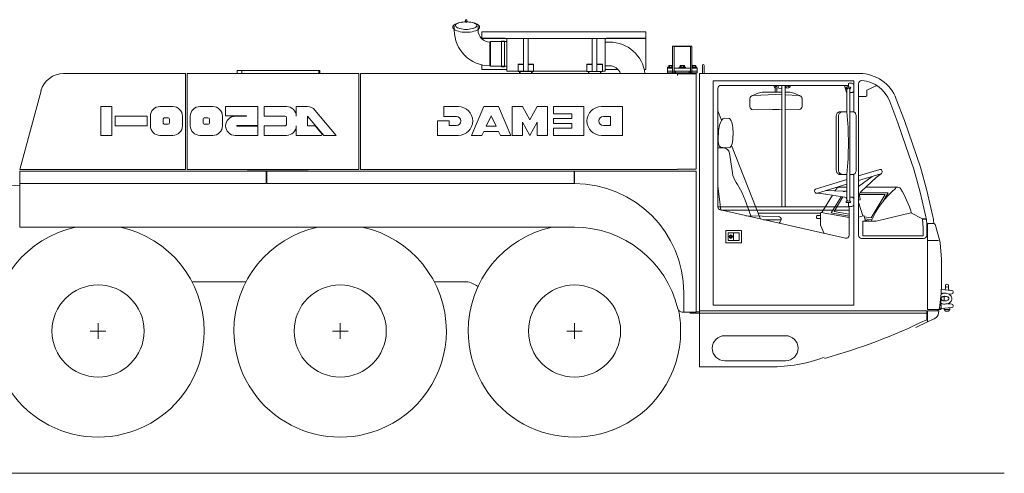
# Model space of a CAD drawing. Extents: x 7167 to 100032, y 5274 to 65025.
# Tile 14 of 18: x 42046 to 48349, y 56000 to 58907. Entities that reach past the tile are written whole.
import ezdxf

# ---------------------------------------------------------------- set-up
doc = ezdxf.new("R2010")
doc.units = 0
doc.header["$LTSCALE"] = 62.5
doc.header["$MEASUREMENT"] = 0
doc.layers.add('11', color=251, linetype='Continuous')

# ---------------------------------------------------------------- blocks, each defined once
blk = doc.blocks.new('*G15')
at = {"layer": '11', "color": 251, "linetype": 'Continuous', "lineweight": 9}
for p, q in [((44899.1, 58905), (44899.1, 58902.2)), ((44899.1, 58902.2), (44899.1, 58891.1)), ((44899.1, 58891.1), (44909.1, 58891.1)), ((44907.1, 58907), (44901.1, 58907)), ((44909.1, 58891.1), (44909.1, 58905)), ((44827.9, 58839.7), (44827.9, 58867.3)), ((44980.3, 58867.3), (44980.3, 58839.7)), ((45005.1, 58829.4), (45005.1, 58786.4)), ((46055.1, 58829.4), (45005.1, 58829.4)), ((46055.1, 58587), (46055.1, 58829.4)), ((45152.6, 58787.8), (45000.7, 58787.8)), ((46055.1, 58786.4), (45005.1, 58786.4)), ((45056.5, 58763.5), (45059.5, 58766.5)), ((45056.5, 58763.5), (45056.5, 58611.1)), ((45059.5, 58766.5), (45059.5, 58608.1)), ((45059.5, 58766.5), (45164.1, 58766.5)), ((45130, 58605.1), (45130, 58769.5)), ((45130, 58769.5), (45150, 58769.5)), ((45150, 58769.5), (45150, 58605.1)), ((45164.1, 58577.3), (45164.1, 58787.8)), ((45164.1, 58766.5), (45164.1, 58608.1)), ((45271.1, 58787.8), (45271.1, 58574.3)), ((45301.1, 58574.3), (45301.1, 58787.8)), ((45711.1, 58787.8), (45711.1, 58574.3)), ((45741.1, 58574.3), (45741.1, 58787.8)), ((45794.1, 58787.8), (45794.1, 58577.3)), ((45821.7, 58763.5), (45794.1, 58763.5)), ((46055.1, 58787.8), (45802, 58787.8)), ((46225.6, 58737.1), (46235.6, 58737.1)), ((46225.6, 58561.9), (46225.6, 58737.1)), ((46235.6, 58737.1), (46235.6, 58734.6)), ((46339.6, 58737.1), (46235.6, 58737.1)), ((46235.6, 58737.1), (46235.6, 58561.9)), ((46235.6, 58734.6), (46339.6, 58734.6)), ((46349.6, 58737.1), (46339.6, 58737.1)), ((46339.6, 58737.1), (46339.6, 58559.9)), ((46339.6, 58734.6), (46339.6, 58737.1)), ((46349.6, 58559.9), (46349.6, 58737.1)), ((45236.1, 58621.2), (45236.1, 58574.3)), ((45271.1, 58621.2), (45236.1, 58621.2)), ((45336.1, 58621.2), (45301.1, 58621.2)), ((45336.1, 58574.3), (45336.1, 58621.2)), ((45676.1, 58621.2), (45676.1, 58574.3)), ((45711.1, 58621.2), (45676.1, 58621.2)), ((45776.1, 58621.2), (45741.1, 58621.2)), ((45776.1, 58574.3), (45776.1, 58621.2)), ((43107.1, 58561.9), (42327.1, 58561.9)), ((43107.1, 57947), (43107.1, 58561.9)), ((43117.1, 58561.9), (43117.1, 57947)), ((44217.1, 58561.9), (43117.1, 58561.9)), ((43437.9, 58582.2), (43959.9, 58582.2)), ((43437.9, 58561.9), (43437.9, 58582.2)), ((43467.9, 58561.9), (43467.9, 58582.2)), ((43967.2, 58582.2), (43959.9, 58582.2)), ((43959.9, 58582.2), (43959.9, 58561.9)), ((43959.9, 58582.2), (43959.9, 58561.9)), ((43967.2, 58561.9), (43967.2, 58582.2)), ((43967.2, 58562.2), (43967.2, 58561.9)), ((44217.1, 57947), (44217.1, 58561.9)), ((44227.1, 58561.9), (44227.1, 57947)), ((46257.1, 58561.9), (44227.1, 58561.9)), ((45005.1, 58616.9), (45005.1, 58587)), ((45164.1, 58588.4), (45005.1, 58588.4)), ((45005.1, 58587), (45164.1, 58587)), ((45059.5, 58608.1), (45056.5, 58611.1)), ((45164.1, 58608.1), (45059.5, 58608.1)), ((45150, 58605.1), (45130, 58605.1)), ((45676.1, 58577.3), (45164.1, 58577.3)), ((45271.1, 58619.3), (45236.1, 58619.3)), ((45236.1, 58574.3), (45271.1, 58574.3)), ((45246.1, 58574.3), (45246.1, 58561.9)), ((45249.1, 58574.3), (45246.1, 58574.3)), ((45249.1, 58561.9), (45249.1, 58574.3)), ((45271.1, 58574.3), (45301.1, 58574.3)), ((45336.1, 58619.3), (45301.1, 58619.3)), ((45301.1, 58574.3), (45336.1, 58574.3)), ((45323.1, 58574.3), (45323.1, 58561.9)), ((45326.1, 58574.3), (45323.1, 58574.3)), ((45326.1, 58561.9), (45326.1, 58574.3)), ((45711.1, 58619.3), (45676.1, 58619.3)), ((45676.1, 58574.3), (45711.1, 58574.3)), ((45686.1, 58574.3), (45686.1, 58561.9)), ((45689.1, 58574.3), (45686.1, 58574.3)), ((45689.1, 58561.9), (45689.1, 58574.3)), ((45711.1, 58574.3), (45741.1, 58574.3)), ((45776.1, 58619.3), (45741.1, 58619.3)), ((45741.1, 58574.3), (45776.1, 58574.3)), ((45763.1, 58574.3), (45763.1, 58561.9)), ((45766.1, 58574.3), (45763.1, 58574.3)), ((45766.1, 58561.9), (45766.1, 58574.3)), ((45794.1, 58577.3), (45776.1, 58577.3)), ((45794.1, 58611.1), (45821.7, 58611.1)), ((45876, 58588.4), (45794.1, 58588.4)), ((45794.1, 58587), (45877.3, 58587)), ((46055.1, 58588.4), (46044, 58588.4)), ((46044.3, 58587), (46055.1, 58587)), ((46192.6, 58597.1), (46225.6, 58597.1)), ((46192.6, 58577.1), (46192.6, 58597.1)), ((46192.6, 58577.1), (46382.6, 58577.1)), ((46192.6, 58567.1), (46192.6, 58577.1)), ((46225.6, 58577.1), (46192.6, 58577.1)), ((46382.6, 58567.1), (46192.6, 58567.1)), ((46225.6, 58603.6), (46193.6, 58603.1)), ((46193.6, 58603.1), (46193.6, 58597.1)), ((46193.6, 58597.1), (46225.6, 58597.1)), ((46199.8, 58561.9), (46199.8, 58565.8)), ((46200.4, 58603.6), (46200.4, 58612.2)), ((46225.6, 58603.6), (46200.4, 58603.6)), ((46202.4, 58603.6), (46202.4, 58603.1)), ((46202.4, 58603.1), (46224.9, 58603.1)), ((46203.2, 58613.6), (46224, 58613.6)), ((46203.2, 58567.1), (46224, 58567.1)), ((46206.1, 58612.2), (46206.1, 58603.6)), ((46206.6, 58561.9), (46206.6, 58565.9)), ((46220.7, 58561.9), (46220.7, 58565.9)), ((46221.2, 58612.2), (46221.2, 58603.6)), ((46224.9, 58603.1), (46224.9, 58603.6)), ((46235.6, 58597.1), (46339.6, 58597.1)), ((46339.6, 58577.1), (46235.6, 58577.1)), ((46237.6, 58567), (46237.6, 58561.9)), ((46337.6, 58567), (46237.6, 58567)), ((46244.1, 58577.1), (46244.1, 58567.1)), ((46257.1, 58549.9), (46257.1, 58561.9)), ((46257.1, 58559.9), (46377.1, 58559.9)), ((46307.6, 58603.1), (46267.6, 58603.1)), ((46267.6, 58603.1), (46267.6, 58597.1)), ((46267.6, 58597.1), (46307.6, 58597.1)), ((46273.8, 58565.8), (46273.8, 58559.9)), ((46274.4, 58603.6), (46274.4, 58612.2)), ((46300.8, 58603.6), (46274.4, 58603.6)), ((46276.4, 58603.6), (46276.4, 58603.1)), ((46276.4, 58603.1), (46298.9, 58603.1)), ((46277.2, 58613.6), (46298, 58613.6)), ((46277.2, 58567.1), (46298, 58567.1)), ((46280.1, 58612.2), (46280.1, 58603.6)), ((46280.6, 58559.9), (46280.6, 58565.9)), ((46294.7, 58559.9), (46294.7, 58565.9)), ((46295.2, 58612.2), (46295.2, 58603.6)), ((46298.9, 58603.1), (46298.9, 58603.6)), ((46300.8, 58612.2), (46300.8, 58603.6)), ((46301.5, 58559.9), (46301.5, 58565.8)), ((46307.6, 58597.1), (46307.6, 58603.1)), ((46331.1, 58577.1), (46331.1, 58567.1)), ((46337.6, 58559.9), (46337.6, 58567)), ((46374.8, 58603.6), (46349.6, 58603.6)), ((46381.6, 58603.1), (46349.6, 58603.1)), ((46349.6, 58597.1), (46381.6, 58597.1)), ((46349.6, 58597.1), (46382.6, 58597.1)), ((46382.6, 58577.1), (46349.6, 58577.1)), ((46350.4, 58603.6), (46350.4, 58603.1)), ((46350.4, 58603.1), (46372.9, 58603.1)), ((46351.2, 58613.6), (46372, 58613.6)), ((46351.2, 58567.1), (46372, 58567.1)), ((46354.1, 58612.2), (46354.1, 58603.6)), ((46354.6, 58559.9), (46354.6, 58565.9)), ((46368.7, 58559.9), (46368.7, 58565.9)), ((46369.2, 58612.2), (46369.2, 58603.6)), ((46372.9, 58603.1), (46372.9, 58603.6)), ((46374.8, 58612.2), (46374.8, 58603.6)), ((46375.5, 58565.8), (46375.5, 58559.9)), ((46377.1, 58559.9), (46377.1, 57949)), ((46381.6, 58597.1), (46381.6, 58603.1)), ((46382.6, 58597.1), (46382.6, 58577.1)), ((46382.6, 58577.1), (46382.6, 58567.1)), ((46397.1, 58561.9), (46397.1, 57026.9)), ((47422.8, 58561.9), (46397.1, 58561.9)), ((46416.1, 58561.9), (46416.1, 58613.4)), ((46428.1, 58561.9), (46416.1, 58561.9)), ((46428.1, 58613.4), (46428.1, 58599.6)), ((46428.1, 58599.6), (46428.1, 58576.9)), ((46428.1, 58576.9), (46428.1, 58561.9)), ((47262.1, 58561.9), (47332.1, 58561.9)), ((46485.8, 58516.1), (46485.8, 57076.7)), ((47385.8, 58516.1), (46485.8, 58516.1)), ((47350.8, 58494.9), (47350.8, 58474.9)), ((47373.3, 58499.9), (47355.8, 58499.9)), ((47385.8, 58315.6), (47385.8, 58516.1)), ((47415.8, 57525.3), (47415.8, 58496.6)), ((42182.3, 58450.8), (42047.1, 57947)), ((46515.8, 57707), (46515.8, 58466.1)), ((46535.8, 58486.1), (47335.8, 58486.1)), ((46732.5, 58418.8), (46773.1, 58435.7)), ((46807.7, 58442.7), (46887.3, 58442.7)), ((46876.1, 58479.8), (46876.1, 58481.6)), ((46882.3, 58442.7), (46882.3, 58467.7)), ((46925.8, 58465.8), (46885.1, 58469.8)), ((46925.8, 58442.7), (46887.3, 58442.7)), ((46892.3, 58467.7), (46892.3, 58445.7)), ((46902.1, 58468.2), (46902.1, 58486.1)), ((46925.8, 58486.1), (46925.8, 57707)), ((46945.8, 58486.1), (46925.8, 58486.1)), ((46945.8, 58472.2), (46945.8, 58486.1)), ((46945.8, 58459), (46945.8, 58472.2)), ((46969.1, 58469.8), (46945.8, 58467.5)), ((46945.8, 58452.9), (46945.8, 58459)), ((46945.8, 58320.6), (46945.8, 58452.9)), ((46967, 58442.7), (46945.8, 58442.7)), ((46952.1, 58468.2), (46952.1, 58486.1)), ((46978.1, 58481.6), (46978.1, 58479.8)), ((47042.2, 58418.8), (47001.6, 58435.7)), ((47326.8, 58486.1), (47339.3, 58439.5)), ((47339.3, 58439.5), (47341.4, 58439.5)), ((47350.8, 58474.9), (47340.8, 58474.9)), ((47340.8, 58464.9), (47343.3, 58464.9)), ((47341.8, 58315.8), (47341.8, 58459.9)), ((47360.8, 58474.9), (47350.8, 58474.9)), ((47358.3, 58464.9), (47360.8, 58464.9)), ((47359.8, 58459.9), (47359.8, 57752)), ((47359.8, 58439.9), (47373.3, 58439.9)), ((47385.8, 58469.9), (47385.8, 58487.4)), ((47385.8, 58452.4), (47385.8, 58469.9)), ((47468, 58419.4), (47468, 58452.7)), ((47469.7, 58455.4), (47532.9, 58484.9)), ((46720.4, 58400.7), (46720.4, 58350.1)), ((46887.3, 58428.2), (46740.4, 58420.7)), ((46925.8, 58426.2), (46887.3, 58428.2)), ((47034.1, 58420.7), (46945.8, 58425.1)), ((47054.4, 58351.2), (47054.4, 58400.4)), ((47415.8, 58414.9), (47463.5, 58414.9)), ((47615.2, 58382.9), (47666.8, 58246.5)), ((47709.1, 58261.9), (47657.4, 58398.5)), ((42564.2, 58350.4), (42636.1, 58350.4)), ((42564.2, 58165.6), (42564.2, 58350.4)), ((42636.1, 58350.4), (42636.1, 58165.6)), ((42944, 58350.1), (43026.1, 58350.1)), ((43199.8, 58350.1), (43282, 58350.1)), ((43364.1, 58350.1), (43569.5, 58350.1)), ((43364.1, 58291.1), (43364.1, 58350.1)), ((43569.5, 58350.1), (43569.5, 58228.2)), ((43610.5, 58350.1), (43754.3, 58350.1)), ((43610.5, 58288.5), (43610.5, 58350.1)), ((43815.9, 58350.1), (43888.7, 58350.1)), ((43815.9, 58288.5), (43815.9, 58350.1)), ((43935.9, 58328.1), (44072.5, 58165.3)), ((44761.6, 58350.1), (44761.6, 58287.1)), ((44854, 58350.1), (44761.6, 58350.1)), ((44938, 58165.3), (45017.8, 58350.1)), ((45017.8, 58350.1), (45110.2, 58350.1)), ((45110.2, 58350.1), (45190, 58165.3)), ((45198.4, 58350.1), (45265.6, 58350.1)), ((45198.4, 58165.3), (45198.4, 58350.1)), ((45265.6, 58350.1), (45311.8, 58266.1)), ((45311.8, 58266.1), (45358, 58350.1)), ((45358, 58350.1), (45425.2, 58350.1)), ((45425.2, 58350.1), (45425.2, 58165.3)), ((45463, 58350.1), (45463, 58303.9)), ((45656.2, 58350.1), (45463, 58350.1)), ((45656.2, 58165.3), (45656.2, 58350.1)), ((45904, 58350.1), (45769.6, 58350.1)), ((45904, 58165.3), (45904, 58350.1)), ((46539.1, 58263.2), (46515.8, 58322.5)), ((46738.3, 58330.2), (46844.5, 58332.7)), ((46945.8, 58332.5), (47036.6, 58331.3)), ((46945.8, 57707), (46945.8, 58320.6)), ((47312.2, 58315.8), (47294.2, 58315.8)), ((47341.8, 58315.8), (47312.2, 58315.8)), ((47383.8, 58315.8), (47359.8, 58315.8)), ((42656.6, 58227), (42656.6, 58288.6)), ((42656.6, 58288.6), (42861.9, 58288.6)), ((42861.9, 58288.6), (42861.9, 58227)), ((42882.4, 58226.9), (42882.4, 58288.5)), ((42964.5, 58247.4), (42964.5, 58268)), ((42974.8, 58278.2), (42995.3, 58278.2)), ((43005.6, 58268), (43005.6, 58247.4)), ((43087.7, 58288.5), (43087.7, 58226.9)), ((43138.2, 58226.9), (43138.2, 58288.5)), ((43220.4, 58247.4), (43220.4, 58268)), ((43230.6, 58278.2), (43251.2, 58278.2)), ((43261.4, 58268), (43261.4, 58247.4)), ((43343.6, 58288.5), (43343.6, 58226.9)), ((43497.6, 58291.1), (43364.1, 58291.1)), ((43425.7, 58288.5), (43497.6, 58288.5)), ((43497.6, 58288.5), (43497.6, 58291.1)), ((43744, 58288.5), (43610.5, 58288.5)), ((43754.3, 58237.2), (43754.3, 58278.2)), ((43887.7, 58289.7), (43887.7, 58226.9)), ((43992.1, 58165.3), (43887.7, 58289.7)), ((44719.6, 58257.7), (44719.6, 58165.3)), ((44795.2, 58257.7), (44719.6, 58257.7)), ((44761.6, 58287.1), (44795.2, 58287.1)), ((44795.2, 58287.1), (44841.4, 58287.1)), ((44795.2, 58228.3), (44795.2, 58257.7)), ((45032.7, 58224.1), (45064, 58291.3)), ((45064, 58291.3), (45095.4, 58224.1)), ((45265.6, 58249.3), (45265.6, 58165.3)), ((45311.8, 58165.3), (45265.6, 58249.3)), ((45358, 58249.3), (45311.8, 58165.3)), ((45358, 58165.3), (45358, 58249.3)), ((45463, 58303.9), (45580.6, 58303.9)), ((45463, 58274.5), (45463, 58240.9)), ((45580.6, 58274.5), (45463, 58274.5)), ((45580.6, 58303.9), (45580.6, 58274.5)), ((45828.4, 58287.1), (45782.2, 58287.1)), ((45828.4, 58228.3), (45828.4, 58287.1)), ((46554.6, 58275.4), (46585.4, 58274.1)), ((47273, 58285.8), (47273, 57945.8)), ((47287.2, 58285.8), (47287.2, 57945.8)), ((47400.3, 57945.8), (47400.3, 58285.8)), ((47666.8, 58246.5), (47719.5, 58097.3)), ((47762.1, 58111.9), (47709.1, 58261.9)), ((42861.9, 58227), (42656.6, 58227)), ((42995.3, 58237.2), (42974.8, 58237.2)), ((43251.2, 58237.2), (43230.6, 58237.2)), ((43436, 58228.2), (43496.3, 58228.2)), ((43436, 58225.6), (43569.5, 58225.6)), ((43569.5, 58228.2), (43437.3, 58228.2)), ((43497.6, 58225.6), (43437.3, 58225.6)), ((43569.5, 58225.6), (43569.5, 58165.3)), ((43610.5, 58226.9), (43744, 58226.9)), ((43610.5, 58165.3), (43610.5, 58226.9)), ((43815.9, 58165.3), (43815.9, 58226.9)), ((43887.7, 58226.9), (43937.1, 58226.9)), ((43937.1, 58226.9), (43982.7, 58172.6)), ((44841.4, 58228.3), (44795.2, 58228.3)), ((45017, 58190.5), (45005.2, 58165.3)), ((45111.1, 58190.5), (45017, 58190.5)), ((45095.4, 58224.1), (45032.7, 58224.1)), ((45122.8, 58165.3), (45111.1, 58190.5)), ((45463, 58240.9), (45580.6, 58240.9)), ((45463, 58211.5), (45463, 58165.3)), ((45580.6, 58211.5), (45463, 58211.5)), ((45580.6, 58240.9), (45580.6, 58211.5)), ((45782.2, 58228.3), (45828.4, 58228.3)), ((46517.8, 58139.8), (46520.2, 58195.7)), ((46612.6, 58191.6), (46610.2, 58135.7)), ((42636.1, 58165.6), (42564.2, 58165.6)), ((43026.1, 58165.3), (42944, 58165.3)), ((43282, 58165.3), (43199.8, 58165.3)), ((43569.5, 58165.3), (43425.7, 58165.3)), ((43754.3, 58165.3), (43610.5, 58165.3)), ((43978.5, 58165.3), (43815.9, 58165.3)), ((43982.7, 58172.6), (43978.5, 58165.3)), ((44072.5, 58165.3), (43992.1, 58165.3)), ((44719.6, 58165.3), (44854, 58165.3)), ((45005.2, 58165.3), (44938, 58165.3)), ((45190, 58165.3), (45122.8, 58165.3)), ((45265.6, 58165.3), (45198.4, 58165.3)), ((45425.2, 58165.3), (45358, 58165.3)), ((45463, 58165.3), (45656.2, 58165.3)), ((45769.6, 58165.3), (45904, 58165.3)), ((46516.1, 58086.7), (46552.7, 58085.3)), ((46546.4, 58088.5), (46535.6, 58088.9)), ((46588, 58086.6), (46546.4, 58088.5)), ((46788.8, 57629.1), (46603, 58101)), ((47719.5, 58097.3), (47769, 57948.9)), ((47812.1, 57961.9), (47762.1, 58111.9)), ((46590.7, 58050.9), (46608.3, 57926.1)), ((42047.1, 57947), (43107.1, 57947)), ((42047.6, 57937), (42047.6, 57857)), ((43624.1, 57937), (42047.6, 57937)), ((42047.6, 57937), (46247.6, 57937)), ((42047.6, 57577), (42047.6, 57937)), ((43117.1, 57947), (44217.1, 57947)), ((43357.9, 57947), (43357.9, 57946.7)), ((43652.1, 57937.3), (43502.1, 57937.3)), ((43624.1, 57857), (43624.1, 57937)), ((43627.1, 57937), (45595.1, 57937)), ((43627.1, 57857), (43627.1, 57937)), ((43627.1, 57937), (43627.1, 57856.9)), ((43652.1, 57937.3), (43742.1, 57937.3)), ((43688.2, 57937), (43688.2, 57937.2)), ((43726.2, 57937.2), (43726.2, 57937)), ((43892.1, 57937.3), (43742.1, 57937.3)), ((43959.9, 57937.2), (43967.2, 57937.2)), ((44227.1, 57947), (46257.1, 57947)), ((44649.1, 57937.2), (45967.1, 57937.2)), ((45595.1, 57937), (45595.1, 57857)), ((45597.1, 57937), (46377.1, 57937)), ((45597.1, 57857), (45597.1, 57937)), ((46027.1, 57937.2), (45967.1, 57937.2)), ((46377.1, 57949), (46257.1, 57949)), ((46257.1, 57947), (46257.1, 57949)), ((46377.1, 57937), (46377.1, 57032.1)), ((47415.8, 57905.6), (47552.3, 57947.4)), ((47564.8, 57940.7), (47566.2, 57936.4)), ((47566.2, 57936.4), (47566.4, 57935.5)), ((47769, 57948.9), (47809.5, 57800.8)), ((47853.1, 57811.9), (47812.1, 57961.9)), ((46632.5, 57863.1), (46640.1, 57851.8)), ((47341.8, 57883), (47141.1, 57821.6)), ((47294.2, 57915.8), (47312.2, 57915.8)), ((47312.2, 57915.8), (47341.8, 57915.8)), ((47341.8, 57752), (47341.8, 57915.8)), ((47359.8, 57915.8), (47383.8, 57915.8)), ((47385.8, 57076.7), (47385.8, 57916)), ((47557.8, 57919.2), (47415.8, 57875.8)), ((47415.8, 57837.6), (47503.9, 57902.7)), ((47528.7, 57894.6), (47435.8, 57807.8)), ((47562.2, 57921.5), (47528.7, 57894.6)), ((42047.6, 57842.4), (41911.8, 57853.6)), ((42047.6, 57857), (43624.1, 57857)), ((45595.1, 57857), (43627.1, 57857)), ((46522.6, 57771.9), (46515.8, 57842.9)), ((46640.1, 57851.8), (46668.1, 57801.1)), ((46668.1, 57801.1), (46690.1, 57750.6)), ((47134.5, 57809.1), (47135.8, 57804.8)), ((47135.8, 57804.8), (47136.1, 57803.9)), ((47152.3, 57795.3), (47341.8, 57853.2)), ((47316.4, 57807), (47206.2, 57811.7)), ((47273.7, 57823.5), (47265, 57809.2)), ((47341.8, 57833.2), (47290.8, 57833.2)), ((47341.8, 57810.3), (47337.4, 57808.9)), ((47435.8, 57807.8), (47426.5, 57799.2)), ((47668.4, 57833.2), (47462.9, 57833.2)), ((47809.5, 57800.8), (47847.1, 57644)), ((47892.3, 57646.7), (47853.1, 57811.9)), ((46533.5, 57687.5), (46522.6, 57771.9)), ((46690.1, 57750.6), (46726.1, 57649.6)), ((47147.4, 57794.7), (47190.2, 57791.1)), ((47175, 57792.4), (47206.4, 57788.5)), ((47248.4, 57781.8), (47180.9, 57670.6)), ((47190.2, 57791.1), (47328.3, 57769.1)), ((47241.5, 57668.2), (47305.1, 57772.8)), ((47315.7, 57771.1), (47259.1, 57677.8)), ((47340.8, 57744.9), (47343.3, 57744.9)), ((47358.3, 57744.9), (47360.8, 57744.9)), ((47359.8, 57769.9), (47373.3, 57769.9)), ((47385.8, 57757.4), (47385.8, 57739.9)), ((47385.8, 57739.9), (47385.8, 57722.4)), ((47423.6, 57752.2), (47415.8, 57749.8)), ((47586.2, 57785.7), (47420.8, 57785.7)), ((47421, 57783.3), (47425.3, 57755)), ((47425.5, 57798.2), (47605.4, 57798.2)), ((47496.8, 57636.6), (47586.2, 57785.7)), ((47605.4, 57798.2), (47570.7, 57740.3)), ((47593.5, 57778.3), (47587.9, 57768.9)), ((47355.8, 57707), (46515.8, 57707)), ((47331.4, 57506.2), (46531.4, 57687.5)), ((46533.5, 57687), (47355.8, 57687)), ((47259.1, 57677.8), (47355.8, 57661.1)), ((47350.8, 57734.9), (47340.8, 57734.9)), ((47360.8, 57734.9), (47350.8, 57734.9)), ((47350.8, 57714.9), (47350.8, 57734.9)), ((47373.3, 57709.9), (47355.8, 57709.9)), ((47355.8, 57709.9), (47355.8, 57525.7)), ((47442.3, 57649.7), (47415.8, 57736.5)), ((46377.1, 57628), (46377.7, 57628)), ((46697.4, 57650.4), (46901.5, 57645.3)), ((46773.9, 57666.9), (47171.6, 57666.9)), ((46921.1, 57625.3), (46807.8, 57625.3)), ((46921.1, 57623.9), (46913.7, 57610.6)), ((46921.1, 57625.3), (46921.1, 57623.9)), ((47146.6, 57638.2), (47146.6, 57646.2)), ((47151.6, 57651.2), (47171.6, 57651.2)), ((47171.6, 57633.2), (47151.6, 57633.2)), ((47171.6, 57591.2), (47171.6, 57666.2)), ((47177.5, 57671.2), (47355.8, 57640.3)), ((47355.8, 57648.4), (47241.5, 57668.2)), ((47445.4, 57650.6), (47415.8, 57641.6)), ((47443, 57521.2), (47443, 57611.6)), ((47448, 57616.6), (47528.8, 57616.6)), ((47461.1, 57616.6), (47451.7, 57647.3)), ((47452.6, 57644.3), (47496.8, 57636.6)), ((47500.4, 57623.3), (47456.7, 57630.9)), ((47459.3, 57622.3), (47492.4, 57616.6)), ((47528.8, 57616.6), (47750.4, 57669.7)), ((47750.4, 57669.7), (47825.3, 57631.6)), ((47825.3, 57631.6), (47830.3, 57568.2)), ((47849.6, 57632.3), (47825.4, 57630.2)), ((47825.7, 57626.2), (47850.2, 57628.3)), ((45597.1, 57577), (42047.6, 57577)), ((46377.1, 57608), (46377.7, 57608)), ((46377.1, 57588), (46377.7, 57588)), ((46565.8, 57556.7), (46665.8, 57556.7)), ((46565.8, 57476.7), (46565.8, 57556.7)), ((46665.8, 57556.7), (46665.8, 57476.7)), ((47195.6, 57536.9), (47172.1, 57589.2)), ((47830.3, 57568.2), (47830.3, 57521.2)), ((47852, 57606.3), (47852, 57525.3)), ((47857, 57048.9), (47857, 57593.9)), ((47865, 57601.9), (47891.3, 57601.9)), ((47897, 57601), (47897, 57606.3)), ((47908.7, 57588.8), (47934.6, 57495.7)), ((46580.8, 57541.7), (46650.8, 57541.7)), ((46580.8, 57491.7), (46580.8, 57541.7)), ((46650.8, 57491.7), (46580.8, 57491.7)), ((46596.2, 57514.3), (46596.4, 57514.7)), ((46596.5, 57513.1), (46596.2, 57514.3)), ((46596.4, 57514.7), (46596.7, 57515.4)), ((46596.5, 57520.4), (46598, 57520.9)), ((46597.9, 57519.3), (46596.5, 57520.4)), ((46597.7, 57512.4), (46596.5, 57513.1)), ((46596.7, 57515.4), (46597.2, 57515.4)), ((46597.2, 57515.4), (46597.8, 57516.1)), ((46597.4, 57517.7), (46597.9, 57518)), ((46597.8, 57517.2), (46597.4, 57517.7)), ((46599.1, 57512.4), (46597.7, 57512.4)), ((46597.8, 57521.8), (46598.8, 57522.7)), ((46598, 57520.9), (46597.8, 57521.8)), ((46597.8, 57516.1), (46597.8, 57517.2)), ((46597.9, 57518), (46597.9, 57519.3)), ((46598.8, 57522.7), (46599.4, 57522.7)), ((46600.1, 57513.1), (46599.1, 57512.4)), ((46599.4, 57522.7), (46599.6, 57521.6)), ((46599.8, 57517.4), (46599.4, 57517.1)), ((46599.4, 57517.1), (46599.4, 57515.9)), ((46599.4, 57515.9), (46599.8, 57515.5)), ((46599.6, 57521.6), (46600.5, 57521.6)), ((46599.8, 57520.7), (46599.6, 57519.4)), ((46599.6, 57519.4), (46599.6, 57518.2)), ((46599.6, 57518.2), (46599.8, 57517.4)), ((46600.5, 57521.6), (46599.8, 57520.7)), ((46599.8, 57515.5), (46600, 57515.2)), ((46600, 57515.2), (46600.4, 57514.2)), ((46600.4, 57514.2), (46600.1, 57513.1)), ((46615.8, 57541.7), (46615.8, 57491.7)), ((46650.8, 57541.7), (46650.8, 57491.7)), ((47832, 57505.3), (47435.8, 57505.3)), ((47830.3, 57521.2), (47443, 57521.2)), ((47857, 57491.9), (47927.6, 57491.9)), ((46665.8, 57476.7), (46565.8, 57476.7)), ((47937.8, 57477.6), (47947, 57372.5)), ((43495.5, 57227.1), (43148.2, 57227.1)), ((44904.1, 57227.1), (44698.2, 57227.1)), ((44904.1, 57227.1), (44698.2, 57227.1)), ((44857.1, 57227.1), (44817.1, 57227.1)), ((47945.7, 57177.5), (48012.8, 57171.6)), ((47971.9, 57182.5), (47971.9, 57203)), ((47991.9, 57203), (47991.9, 57182.5)), ((46297.1, 57032.1), (46297.1, 57157)), ((47941.9, 57125.5), (47941.9, 57095.4)), ((47945.3, 57111.4), (47941.9, 57095.4)), ((47942.6, 57140.3), (47945.3, 57127.7)), ((47945.3, 57127.7), (47945.3, 57111.4)), ((47964.4, 57105), (47964.4, 57134.1)), ((48012.8, 57149.5), (47994.8, 57147.9)), ((47999.4, 57148.3), (47999.4, 57145.1)), ((48021.9, 57161.6), (48021.9, 57159.5)), ((46485.8, 57076.7), (47385.8, 57076.7)), ((47857, 57058.9), (47857, 57051.9)), ((47928.5, 57048.9), (47857, 57048.9)), ((47924, 57045), (47924, 57046.9)), ((47926, 57048.9), (47929.8, 57048.9)), ((47935.2, 57075.7), (47931.5, 57051.5)), ((47932.1, 57050.5), (47941.2, 57050.5)), ((47932.4, 57057.5), (47942.1, 57057.5)), ((47942.1, 57076.5), (47935.3, 57076.5)), ((47942.1, 57083.5), (47936.4, 57083.5)), ((47941.9, 57095.4), (47940, 57095.4)), ((47941.2, 57050.5), (47942.1, 57050.5)), ((47943.8, 57054), (47943.8, 57080)), ((47943.8, 57056.4), (48012.8, 57062.4)), ((47964.4, 57050), (47964.4, 57058.2)), ((47999.4, 57050), (47964.4, 57050)), ((47971.9, 57040), (47964.4, 57050)), ((48012.8, 57084.5), (47984.7, 57087)), ((47999.4, 57050), (47991.9, 57040)), ((47999.4, 57094), (47999.4, 57085.7)), ((47999.4, 57061.3), (47999.4, 57050)), ((48021.9, 57072.4), (48021.9, 57074.6)), ((46342.1, 57032.1), (46287.6, 57032.1)), ((46377.1, 57032.1), (46297.1, 57032.1)), ((46337.6, 57027.1), (46337.6, 57032.1)), ((46337.6, 57024.1), (46337.6, 57032.1)), ((46377.1, 57027.1), (46337.6, 57027.1)), ((46397.1, 57035.7), (46377.1, 57035.7)), ((46397.1, 57027.1), (46377.1, 57027.1)), ((47852.1, 57041.9), (46397.1, 57041.9)), ((46397.1, 57041.9), (46397.1, 56681.9)), ((46397.1, 57026.9), (47857, 57026.9)), ((47852.1, 56984.4), (47852.1, 57041.9)), ((47857, 57040.9), (47929.1, 57040.9)), ((47857, 56969.9), (47857, 57040.9)), ((47899.8, 56989.9), (47857, 56969.9)), ((47928, 57041.9), (47925.1, 57043.2)), ((47926.4, 57042.6), (47928, 57041.9)), ((47929.7, 57038.7), (47928.2, 57028.2)), ((47991.9, 57040), (47971.9, 57040)), ((42547.6, 56962), (42547.6, 56862)), ((44097.6, 56962), (44097.6, 56862)), ((45597.6, 56962), (45597.6, 56862)), ((47857, 56969.9), (47782, 56935)), ((42497.6, 56912), (42597.6, 56912)), ((44047.6, 56912), (44147.6, 56912)), ((45547.6, 56912), (45647.6, 56912)), ((46949.1, 56881.9), (46559.1, 56881.9)), ((46397.1, 56681.9), (46851.1, 56681.9)), ((46559.1, 56721.9), (46949.1, 56721.9)), ((48349, 56000), (30688, 56000))]:
    blk.add_line(p, q, dxfattribs=at)
for points in [[(44818.1, 58859.7), (44819, 58864.5), (44821.9, 58869.5), (44826.9, 58874.4), (44834.1, 58879.1), (44843.3, 58883.3), (44854.1, 58886.8), (44866.2, 58889.6), (44878.8, 58891.5), (44891.6, 58892.7), (44904.1, 58893)], [(44904.1, 58893), (44894.2, 58892.8), (44884.1, 58892), (44874.1, 58890.6), (44864.5, 58888.7), (44856, 58886.2), (44848.7, 58883.3), (44843, 58880.1), (44839, 58876.7), (44836.7, 58873.2), (44836, 58869.9)], [(44904.1, 58893), (44916.6, 58892.7), (44929.4, 58891.5), (44942.1, 58889.6), (44954.1, 58886.8), (44964.9, 58883.3), (44974.1, 58879.1), (44981.3, 58874.4), (44986.3, 58869.5), (44989.2, 58864.5), (44990.1, 58859.7)], [(44972.2, 58869.9), (44971.5, 58873.2), (44969.2, 58876.7), (44965.2, 58880.1), (44959.5, 58883.3), (44952.2, 58886.2), (44943.7, 58888.7), (44934.1, 58890.6), (44924.1, 58892), (44914, 58892.8), (44904.1, 58893)], [(44904.1, 58826.4), (44891.6, 58826.8), (44878.8, 58827.9), (44866.2, 58829.8), (44854.1, 58832.6), (44843.3, 58836.2), (44834.1, 58840.4), (44826.9, 58845), (44821.9, 58849.9), (44819, 58854.9), (44818.1, 58859.7)], [(44836, 58869.9), (44836.7, 58866.2), (44839, 58862.5), (44843, 58858.8), (44848.7, 58855.2), (44856, 58852.1), (44864.5, 58849.4), (44874.1, 58847.3), (44884.1, 58845.8), (44894.2, 58845), (44904.1, 58844.7)], [(44904.1, 58844.7), (44914, 58845), (44924.1, 58845.8), (44934.1, 58847.3), (44943.7, 58849.4), (44952.2, 58852.1), (44959.5, 58855.2), (44965.2, 58858.8), (44969.2, 58862.5), (44971.5, 58866.2), (44972.2, 58869.9)], [(44990.1, 58859.7), (44989.2, 58854.9), (44986.3, 58849.9), (44981.3, 58845), (44974.1, 58840.4), (44964.9, 58836.2), (44954.1, 58832.6), (44942.1, 58829.8), (44929.4, 58827.9), (44916.6, 58826.8), (44904.1, 58826.4)], [(46892.4, 58469.1), (46892.4, 58469), (46892.4, 58468.8), (46892.4, 58468.7), (46892.4, 58468.6), (46892.4, 58468.4), (46892.3, 58468.3), (46892.3, 58468.1), (46892.3, 58468), (46892.3, 58467.9), (46892.3, 58467.7)], [(47054.4, 58400.4), (47054.2, 58403.3), (47053.5, 58406.3), (47052.3, 58409.3), (47050.6, 58412.1), (47048.5, 58414.7), (47045.9, 58416.9), (47043.1, 58418.6), (47040.1, 58419.8), (47037.1, 58420.4), (47034.1, 58420.7)], [(47294.2, 58315.8), (47291.1, 58315.5), (47288, 58314.5), (47284.8, 58312.7), (47281.9, 58310.2), (47279.2, 58307), (47276.9, 58303.2), (47275.2, 58299), (47273.9, 58294.6), (47273.2, 58290.1), (47273, 58285.8)], [(47312.2, 58315.8), (47308.5, 58315.5), (47304.8, 58314.5), (47301.1, 58312.7), (47297.7, 58310.2), (47294.5, 58307), (47291.9, 58303.2), (47289.8, 58299), (47288.3, 58294.6), (47287.5, 58290.1), (47287.2, 58285.8)], [(47400.3, 58285.8), (47400.2, 58290.1), (47399.6, 58294.6), (47398.6, 58299), (47397.3, 58303.2), (47395.5, 58307), (47393.4, 58310.2), (47391.1, 58312.7), (47388.7, 58314.5), (47386.2, 58315.5), (47383.8, 58315.8)], [(46520.2, 58195.7), (46521.7, 58207.5), (46523.9, 58219.6), (46526.6, 58231.5), (46530, 58242.7), (46533.8, 58252.7), (46537.9, 58261.1), (46542.2, 58267.7), (46546.5, 58272.2), (46550.7, 58274.7), (46554.6, 58275.4)], [(46585.4, 58274.1), (46589.2, 58273), (46593.1, 58270.1), (46597, 58265.3), (46600.7, 58258.4), (46604.1, 58249.6), (46607, 58239.3), (46609.4, 58227.9), (46611.1, 58215.8), (46612.1, 58203.6), (46612.6, 58191.6)], [(43437.3, 58228.2), (43437.1, 58228.2), (43436.9, 58228.1), (43436.7, 58228), (43436.5, 58227.9), (43436.4, 58227.8), (43436.3, 58227.6), (43436.1, 58227.5), (43436.1, 58227.3), (43436, 58227.1), (43436, 58226.9)], [(43436, 58226.9), (43436, 58228.2)], [(43436, 58226.9), (43436, 58225.6)], [(43437.3, 58225.6), (43437.1, 58225.6), (43436.9, 58225.7), (43436.7, 58225.7), (43436.5, 58225.8), (43436.4, 58226), (43436.2, 58226.1), (43436.1, 58226.3), (43436.1, 58226.5), (43436, 58226.7), (43436, 58226.9)], [(43496.3, 58228.2), (43496.5, 58228.2), (43496.7, 58228.1), (43496.9, 58228), (43497.1, 58227.9), (43497.2, 58227.8), (43497.4, 58227.6), (43497.5, 58227.5), (43497.5, 58227.3), (43497.6, 58227.1), (43497.6, 58226.9)], [(43497.6, 58226.9), (43497.6, 58225.6)], [(46535.6, 58088.9), (46532.7, 58089.6), (46529.8, 58091.4), (46527, 58094.4), (46524.4, 58098.7), (46522.1, 58104.2), (46520.2, 58110.6), (46518.9, 58117.6), (46518, 58125), (46517.7, 58132.5), (46517.8, 58139.8)], [(46610.2, 58135.7), (46609.7, 58128.5), (46608.7, 58121.1), (46607.2, 58113.8), (46605.2, 58106.9), (46602.8, 58100.6), (46600, 58095.4), (46597.1, 58091.4), (46594, 58088.6), (46590.9, 58087), (46588, 58086.6)], [(46515.8, 58086.7), (46516.1, 58086.7)], [(47273, 57945.8), (47273.2, 57941.4), (47273.9, 57937), (47275.2, 57932.6), (47276.9, 57928.4), (47279.2, 57924.6), (47281.9, 57921.4), (47284.8, 57918.9), (47288, 57917.1), (47291.1, 57916.1), (47294.2, 57915.8)], [(47287.2, 57945.8), (47287.5, 57941.4), (47288.3, 57937), (47289.8, 57932.6), (47291.9, 57928.4), (47294.5, 57924.6), (47297.7, 57921.4), (47301.1, 57918.9), (47304.8, 57917.1), (47308.5, 57916.1), (47312.2, 57915.8)], [(47383.8, 57915.8), (47386.2, 57916.1), (47388.7, 57917.1), (47391.1, 57918.9), (47393.4, 57921.4), (47395.5, 57924.6), (47397.3, 57928.4), (47398.6, 57932.6), (47399.6, 57937), (47400.2, 57941.4), (47400.3, 57945.8)], [(47337.4, 57808.9), (47335.5, 57808.4), (47333.6, 57807.9), (47331.7, 57807.5), (47329.6, 57807.2), (47327.5, 57807), (47325.4, 57806.9), (47323.2, 57806.8), (47321, 57806.8), (47318.7, 57806.9), (47316.4, 57807)], [(47947, 57372.5), (47947, 57358.5), (47947, 57344.5), (47947, 57330.4), (47947, 57316.2), (47947, 57301.9), (47947, 57287.6), (47947, 57273.2), (47947, 57258.6), (47947, 57244), (47947, 57229.4)], [(44982.9, 57196.9), (44979.6, 57198.4), (44976.2, 57200), (44972.7, 57201.6), (44969.1, 57203.4), (44965.4, 57205.3), (44961.5, 57207.3), (44957.6, 57209.4), (44953.5, 57211.7), (44949.4, 57214.1), (44945, 57216.5)], [(44982.9, 57196.9), (44979.6, 57198.4), (44976.2, 57200), (44972.7, 57201.6), (44969.1, 57203.4), (44965.4, 57205.3), (44961.5, 57207.3), (44957.6, 57209.4), (44953.5, 57211.7), (44949.4, 57214.1), (44945, 57216.5)], [(47968.9, 57154.3), (47966.3, 57154.5), (47963.8, 57154.6), (47961.2, 57154.5), (47958.6, 57154.1), (47956, 57153.6), (47953.5, 57152.9), (47950.9, 57152), (47948.4, 57150.9), (47946, 57149.6), (47943.7, 57148.1)], [(47968.9, 57134.3), (47965.3, 57134.1), (47961.5, 57133.6), (47957.8, 57132.8), (47954.4, 57131.5), (47951.2, 57130), (47948.5, 57128.1), (47946.4, 57126.1), (47945, 57123.9), (47944.1, 57121.7), (47943.9, 57119.5)], [(47943.9, 57119.5), (47944.1, 57117.4), (47945, 57115.2), (47946.4, 57113), (47948.5, 57111), (47951.2, 57109.1), (47954.4, 57107.5), (47957.8, 57106.3), (47961.5, 57105.4), (47965.3, 57105), (47968.9, 57104.8)], [(48013.9, 57119.5), (48013.4, 57124.6), (48011.9, 57129.8), (48009.3, 57134.9), (48005.5, 57139.7), (48000.7, 57144.1), (47995, 57147.8), (47988.7, 57150.7), (47982.1, 57152.8), (47975.4, 57153.9), (47968.9, 57154.3)], [(47993.9, 57119.5), (47993.6, 57121.7), (47992.8, 57123.9), (47991.3, 57126.1), (47989.2, 57128.1), (47986.6, 57130), (47983.4, 57131.5), (47979.9, 57132.8), (47976.2, 57133.6), (47972.5, 57134.1), (47968.9, 57134.3)], [(47968.9, 57104.8), (47972.5, 57105), (47976.2, 57105.4), (47979.9, 57106.3), (47983.4, 57107.5), (47986.6, 57109.1), (47989.2, 57111), (47991.3, 57113), (47992.8, 57115.2), (47993.6, 57117.4), (47993.9, 57119.5)], [(47968.9, 57084.8), (47975.4, 57085.2), (47982.1, 57086.3), (47988.7, 57088.4), (47995, 57091.3), (48000.7, 57095), (48005.5, 57099.4), (48009.3, 57104.2), (48011.9, 57109.3), (48013.4, 57114.5), (48013.9, 57119.5)], [(47925.1, 57043.2), (47924.9, 57043.3), (47924.8, 57043.4), (47924.6, 57043.6), (47924.4, 57043.7), (47924.3, 57043.9), (47924.2, 57044.1), (47924.1, 57044.3), (47924, 57044.6), (47924, 57044.8), (47924, 57045)], [(47938.8, 57094.1), (47941.4, 57091.9), (47944.2, 57090), (47947.1, 57088.3), (47950.2, 57087), (47953.3, 57085.9), (47956.4, 57085.1), (47959.6, 57084.6), (47962.7, 57084.4), (47965.8, 57084.5), (47968.9, 57084.8)]]:
    blk.add_lwpolyline(points, dxfattribs=at)
for centre, radius in [((46887.3, 58480.7), 4.5), ((46966.8, 58480.7), 4.5), ((46598.3, 57516.7), 11), ((46598.3, 57516.7), 9), ((42547.6, 56912), 295), ((44097.6, 56912), 295), ((45597.6, 56912), 295)]:
    blk.add_circle(centre, radius, dxfattribs=at)
for centre, radius, start, end in [((44901.1, 58905), 2, 89.9563, 180), ((44907.1, 58905), 2, 0.06554, 90), ((45056.5, 58839.7), 228.6, 180, -90), ((45056.5, 58839.7), 76.2, 180, -90), ((45821.7, 58534.9), 228.6, 6.79071, 90), ((46422.1, 58613.4), 6, 90.02184, 180), ((46422.1, 58613.4), 6, 0.00729, 90), ((42327.1, 58411.9), 150, 90.00079, 164.97828), ((45821.7, 58534.9), 76.2, 20.78067, 90), ((46203.2, 58561.8), 5.29, 50.32642, 130.8786), ((46203.2, 58610.1), 3.47, 35.90775, 144.09042), ((46213.6, 58592.8), 20.8, 68.59247, 111.40208), ((46213.6, 58546.3), 20.8, 70.27336, 109.72109), ((46224, 58561.8), 5.29, 72.31352, 129.6816), ((46224, 58610.2), 3.46, 62.33926, 144.10346), ((46277.2, 58561.8), 5.29, 50.31586, 130.88317), ((46277.2, 58610.2), 3.46, 35.89471, 144.11086), ((46287.6, 58592.8), 20.8, 68.59247, 111.40405), ((46287.6, 58546.3), 20.8, 70.28613, 109.7103), ((46298, 58561.8), 5.29, 49.11429, 129.6816), ((46298, 58610.2), 3.46, 35.88731, 144.10346), ((46351.2, 58610.2), 3.46, 35.89404, 117.65823), ((46351.2, 58561.8), 5.29, 50.31108, 107.70412), ((46361.6, 58592.8), 20.8, 68.58939, 111.40516), ((46361.6, 58546.3), 20.8, 70.27108, 109.72535), ((46372, 58561.8), 5.29, 49.11887, 129.67105), ((46372, 58610.2), 3.46, 35.86687, 144.13131), ((47422.8, 58311.9), 250, 20.25043, 90), ((47355.8, 58494.9), 5, 90.01748, 180), ((47373.3, 58487.4), 12.5, 0.00349, 90), ((47435.8, 58496.6), 20, 85.91376, 180), ((47422.6, 58311.7), 205.3, 20.28429, 85.91513), ((46535.8, 58466.1), 20, 90.00874, 180), ((46807.7, 58352.7), 90, 89.9978, 112.62457), ((46886.1, 58481.6), 9.99, 153.6279, 180), ((46886.1, 58479.8), 10, -179.99786, -95.59711), ((46900.3, 58467.7), 18, 170.1475, 180), ((46967, 58352.6), 90, 67.37401, 90), ((46968.1, 58479.8), 10, -84.37982, 0), ((46968.1, 58481.6), 10, 0.00067, 26.33897), ((47335.8, 58466.1), 20, 41.41139, 90), ((47340.8, 58469.9), 5, 90, 180), ((47340.8, 58469.9), 5, -179.98251, -90), ((47350.8, 58459.9), 9, 0, 180), ((47360.8, 58469.9), 5, -0.01749, 90), ((47360.8, 58469.9), 5, -90, 0), ((47373.3, 58452.4), 12.5, -90, 0), ((47471, 58452.7), 3, 115.03979, 180), ((46740.4, 58400.7), 20, 90.00874, 180), ((47463.5, 58419.4), 4.5, -89.9903, 0), ((42944, 58288.5), 61.6, 89.99645, 180), ((43026.1, 58288.5), 61.6, -0.00568, 90), ((43199.8, 58288.5), 61.6, 89.99219, 180), ((43282, 58288.5), 61.6, -0.00426, 90), ((43754.3, 58288.5), 61.6, -0.00284, 90), ((43888.7, 58288.5), 61.6, 39.98869, 90), ((44854, 58257.7), 92.4, -90, 90), ((45769.6, 58257.7), 92.4, 90, -90), ((46740.4, 58350.1), 20, 179.99777, -95.94727), ((46886, 58730.5), 400, -95.95322, -84.28998), ((47034.4, 58351.2), 20, -83.63904, 0), ((45124.1, 58115.8), 2226.7, -5.15306, 5.15324), ((42974.8, 58268), 10.3, 89.97444, 180), ((42974.8, 58247.4), 10.3, 179.99573, -90), ((42995.3, 58268), 10.3, 0.02979, 90), ((42995.3, 58247.4), 10.3, -90, 0), ((43230.6, 58268), 10.3, 89.98297, 180), ((43230.6, 58247.4), 10.3, 179.98721, -90), ((43251.2, 58268), 10.3, 0.00426, 90), ((43251.2, 58247.4), 10.3, -90.02557, 0), ((43425.7, 58226.9), 61.6, 89.9929, 180), ((43744, 58278.2), 10.3, 0.00851, 90), ((44841.4, 58257.7), 29.4, -90, 90), ((45782.2, 58257.7), 29.4, 90, -90), ((42944, 58226.9), 61.6, -179.9993, -90), ((43026.1, 58226.9), 61.6, -89.9993, 0), ((43199.8, 58226.9), 61.6, -179.9986, -90), ((43282, 58226.9), 61.6, -90.00214, 0), ((43425.7, 58226.9), 61.6, 179.99005, -90), ((43744, 58237.2), 10.3, -90.00851, 0), ((43754.3, 58226.9), 61.6, -89.99716, 0), ((46551.1, 58045.3), 40, 8.00114, 87.70784), ((46756.8, 57947), 150, -172.00021, -145.96942), ((47555.3, 57937.8), 10, 16.99802, 107.00475), ((47554, 57931.6), 13, -73.01231, 17.0186), ((45597.1, 57157), 700, 0.00012, 90), ((47144, 57812.1), 10, 107.00195, -163.00223), ((47148.5, 57807.7), 13, -162.99506, -73.00247), ((47290.8, 57813.2), 20, 89.99483, 148.75803), ((48028.2, 57381.4), 581.5, 130.25856, 156.14339), ((47668.4, 57813.2), 20, 89.99906, 143.19691), ((47668.4, 57813.2), 20, 23.71173, 90), ((47193.6, 57513.1), 581.5, 15.42899, 31.99759), ((47325.5, 57751.4), 18, 25.28668, 80.97086), ((47340.8, 57739.9), 5, 89.98251, 180), ((47340.8, 57739.9), 5, 179.98251, -90), ((47350.8, 57752), 9, 180, 0), ((47360.8, 57739.9), 5, 0.01749, 90), ((47360.8, 57739.9), 5, -90, 0), ((47373.3, 57757.4), 12.5, 0.00349, 90), ((47438.8, 57786), 18, 133.02106, -171.26431), ((47422.9, 57754.6), 2.5, -73.01916, 8.74107), ((46535.8, 57707), 20, -179.99365, -102.77692), ((47355.8, 57714.9), 5, 179.95627, -90), ((47373.3, 57722.4), 12.5, -90, 0), ((46901.1, 57625.3), 20, 0.00661, 88.74984), ((47151.6, 57646.2), 5, 90.02622, 180), ((47151.6, 57638.2), 5, 179.99127, -90), ((47176.6, 57666.2), 5, 80.21632, 180), ((47448, 57611.6), 5, 89.99126, 180), ((47446.9, 57645.9), 5, 16.99545, 106.98711), ((47694, 57604.8), 158, 0.55096, 14.37717), ((47722, 57606.3), 175, 0.00183, 13.34038), ((42547.1, 56912), 680, 102.06622, 180), ((42547.1, 56912), 680, 0.00198, 77.9358), ((44097.1, 56912), 680, 102.06651, 180), ((44097.1, 56912), 680, 0.00198, 77.93587), ((45597.1, 56912), 680, 102.06651, 180), ((45597.1, 56897), 680, 13.44626, 90), ((46887.5, 57625.2), 30, -48.40083, -29.05916), ((47176.6, 57591.2), 5, -179.9819, -155.7529), ((47865, 57593.9), 8, 89.9836, 180), ((47891.3, 57583.9), 18, 15.54309, 90), ((47335.8, 57525.7), 20, -102.76386, 0), ((47435.8, 57525.3), 20, -179.9978, -90), ((47832, 57525.3), 20, -89.99454, 0), ((47838.2, 57468.9), 100, 4.98389, 15.54968), ((44904.1, 57142.1), 85, 61.20534, 90), ((44904.1, 57142.1), 85, 61.19646, 90), ((46947, 57229), 1000, -8.81691, 0.02316), ((47961.9, 57182.5), 10, -45.15457, 0), ((47981.9, 57203), 10, 0, 180), ((47981.9, 57203), 10, 180, 0), ((48001.9, 57182.5), 10, -179.98907, -90), ((48011.9, 57161.6), 10, 0.00217, 85.00108), ((48011.9, 57159.5), 10, -84.97504, 0), ((46287.6, 57062.1), 30, -166.55322, -90), ((45597.1, 56912), 680, 0.00027, 11.25304), ((47926, 57046.9), 2, 90, 180), ((47928.5, 57051.9), 3, -90.00021, -8.04066), ((47939.5, 57054), 4.33, -54.09749, 48.72606), ((47939.5, 57080), 4.33, -54.11414, 54.1169), ((47914.8, 57066.4), 29, -18.38065, 20.26733), ((48011.9, 57074.6), 10, -0.0153, 85.01776), ((48011.9, 57072.4), 10, -85.01199, 0), ((46149.4, 60487.9), 3895.3, -74.38467, -64.08223), ((47878.7, 57035.2), 50, -65.00209, -7.9998), ((47926.7, 57039.1), 3, -7.97906, 65.00632), ((42547.1, 56912), 680, -179.99823, -69.03896), ((42547.1, 56912), 680, -69.03906, 0), ((44097.1, 56912), 680, -179.99823, -69.03896), ((44097.1, 56912), 680, -69.03883, 0), ((45597.1, 56912), 680, -179.99823, -64.59306), ((45597.1, 56912), 680, -69.03877, 0), ((46559.1, 56801.9), 80, 90, -90), ((46949.1, 56801.9), 80, -90, 90), ((46851.1, 57681.9), 1000, -90.00177, -69.82069)]:
    blk.add_arc(centre, radius, start, end, dxfattribs=at)

msp = doc.modelspace()

# ---------------------------------------------------------------- block references
at = {"color": 7, "linetype": 'Continuous', "lineweight": 9}
msp.add_blockref('*G15', (0, 0), dxfattribs=at)

doc.saveas('drawing.dxf')
